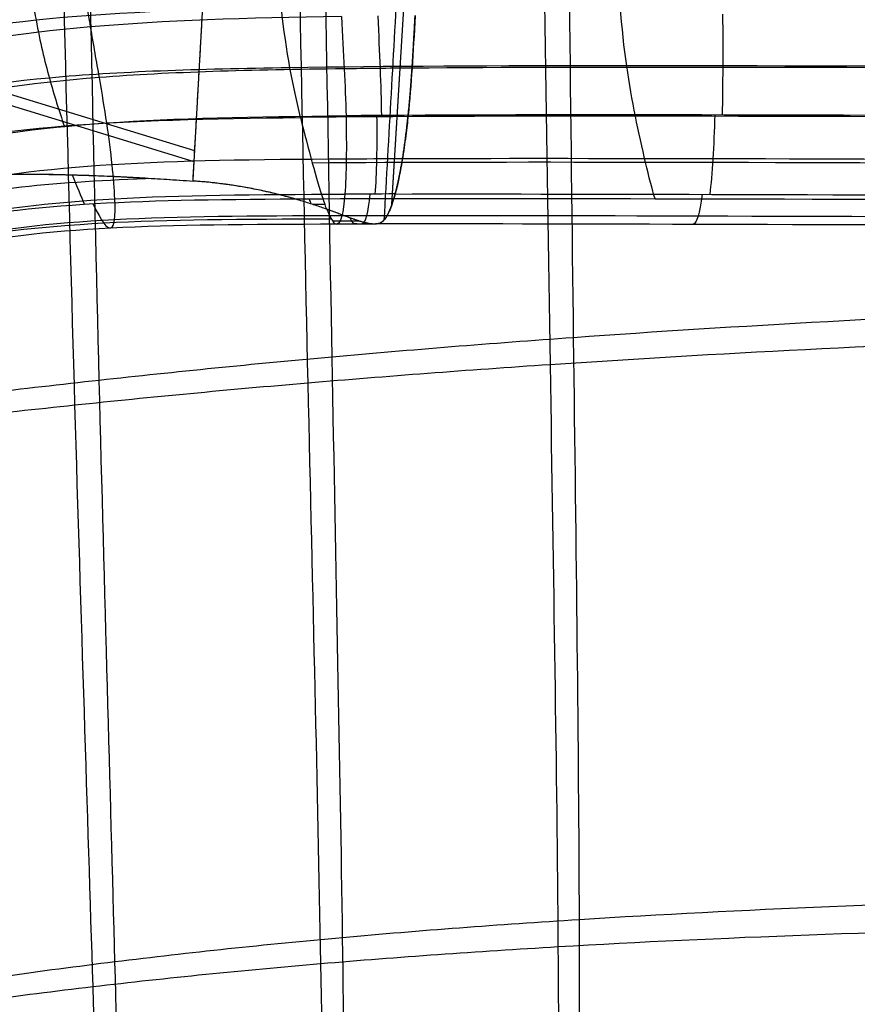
# Model space of a CAD drawing. Header units: millimetres. Extents: x -224 to 224, y -267 to 247.
# Tile 129 of 256: x -135 to -112, y -152 to -125. Entities that reach past the tile are written whole.
import ezdxf

# ---------------------------------------------------------------- set-up
doc = ezdxf.new("R2010")
doc.units = ezdxf.units.MM
doc.layers.add('08-01-2026-telaio-080126', color=7, linetype='Continuous')
doc.layers.add('15_12_2025_Kartell_BO_Chair-SEDUTA-RM', color=7, linetype='Continuous')

msp = doc.modelspace()

# ---------------------------------------------------------------- linework, layer by layer
at = {"layer": '08-01-2026-telaio-080126', "color": 30, "true_color": 0xff8000}
for p, q in [((-124.742, -130.336, 435.24), (-123.161, -104.349, 435.24)), ((-130.105, -128.877, 429.111), (-142.393, -125.109, 427.62))]:
    msp.add_line(p, q, dxfattribs=at)
at = {"layer": '08-01-2026-telaio-080126', "color": 95, "true_color": 0x42aa42}
for p, q in [((-124.739, -130.327, 435.256), (-123.16, -104.378, 435.256)), ((-130.122, -129.169, 429.119), (-142.409, -125.401, 427.628))]:
    msp.add_line(p, q, dxfattribs=at)
for points, degree in [([(-123.413, -103.222, 433.352), (-124.958, -130.762, 434.117)], 1), ([(-130.152, -129.694, 429.133), (-129.892, -125.077, 429.005)], 1), ([(-126.113, -125.213, 437.343), (-131.355, -125.299, 437.923), (-134.915, -125.496, 438.402), (-138.582, -126.404, 438.948)], 3), ([(-126.113, -125.213, 437.343), (-126.06, -126.235, 437.373), (-126.01, -127.096, 437.391), (-125.99, -127.919, 437.164)], 3), ([(-125.125, -125.198, 437.234), (-125.081, -126.223, 437.265), (-125.04, -127.086, 437.284), (-125.028, -127.911, 437.059)], 3), ([(-124.109, -125.186, 437.125), (-124.164, -126.214, 437.166), (-124.218, -127.079, 437.196), (-124.299, -127.906, 436.98)], 3), ([(-132.497, -128.114, 437.945), (-132.556, -127.716, 438.064), (-132.693, -126.902, 438.18), (-132.855, -125.993, 438.168), (-132.938, -125.5, 438.158)], 3), ([(-126.039, -126.641, 437.35), (-128.621, -126.673, 437.636), (-132.905, -126.782, 438.153), (-136.366, -127.277, 438.649), (-138.126, -127.694, 438.913)], 3), ([(-124.194, -126.622, 437.149), (-124.833, -126.627, 437.217), (-125.448, -126.633, 437.284), (-126.039, -126.641, 437.35)], 3), ([(-137.722, -128.852, 438.686), (-134.34, -128.082, 438.175), (-131.082, -127.965, 437.728), (-125.99, -127.919, 437.164)], 3), ([(-125.99, -127.919, 437.164), (-125.971, -128.743, 436.938), (-125.981, -129.529, 436.466), (-126.022, -130.051, 435.809)], 3), ([(-124.299, -127.906, 436.98), (-124.884, -127.91, 437.043), (-125.448, -127.914, 437.104), (-125.99, -127.919, 437.164)], 3), ([(-125.156, -127.912, 437.073), (-125.143, -128.737, 436.847), (-125.16, -129.525, 436.376), (-125.205, -130.048, 435.719)], 3), ([(-132.279, -130.176, 436.56), (-132.301, -129.669, 437.229), (-132.38, -128.91, 437.708), (-132.497, -128.114, 437.945)], 3), ([(-125.983, -129.098, 436.648), (-131.01, -129.127, 437.205), (-134.137, -129.209, 437.639), (-137.395, -129.92, 438.135)], 3), ([(-124.456, -129.091, 436.481), (-124.984, -129.093, 436.538), (-125.492, -129.095, 436.594), (-125.983, -129.098, 436.648)], 3), ([(-131.194, -129.626, 429.014), (-133.841, -129.714, 429.326), (-135.925, -129.913, 429.601), (-138.065, -130.393, 429.893)], 3), ([(-133.437, -129.522, 428.761), (-133.317, -129.837, 429.515), (-133.203, -130.117, 430.239), (-133.102, -130.336, 430.87)], 3), ([(-127.357, -130.188, 430.224), (-131.891, -130.214, 430.709), (-134.76, -130.307, 431.064), (-137.749, -130.949, 431.442)], 3), ([(-137.173, -130.787, 437.256), (-134.016, -130.123, 436.778), (-130.995, -130.066, 436.359), (-126.022, -130.051, 435.809)], 3), ([(-132.385, -130.97, 434.122), (-132.289, -130.936, 435.029), (-132.256, -130.682, 435.89), (-132.279, -130.176, 436.56)], 3), ([(-126.022, -130.051, 435.809), (-126.063, -130.573, 435.151), (-126.134, -130.831, 434.307), (-126.228, -130.863, 433.416)], 3), ([(-124.653, -130.047, 435.66), (-125.125, -130.048, 435.711), (-125.581, -130.049, 435.76), (-126.022, -130.051, 435.809)], 3), ([(-125.345, -130.049, 435.735), (-125.39, -130.572, 435.078), (-125.463, -130.83, 434.235), (-125.557, -130.862, 433.344)], 3), ([(-132.864, -130.321, 430.842), (-132.64, -130.816, 432.264), (-132.481, -131.003, 433.216), (-132.385, -130.97, 434.122)], 3), ([(-126.512, -130.464, 430.977), (-126.392, -130.772, 431.971), (-126.302, -130.889, 432.709), (-126.228, -130.863, 433.416)], 3), ([(-126.39, -130.73, 431.986), (-131.33, -130.741, 432.51), (-134.285, -130.788, 432.875), (-137.377, -131.431, 433.265)], 3), ([(-126.105, -130.641, 434.7), (-131.043, -130.65, 435.241), (-133.994, -130.693, 435.641), (-137.083, -131.333, 436.091)], 3), ([(-124.874, -130.639, 434.567), (-125.298, -130.639, 434.612), (-125.708, -130.64, 434.657), (-126.105, -130.641, 434.7)], 3), ([(-125.699, -130.863, 433.359), (-125.751, -130.88, 432.876), (-125.808, -130.831, 432.378), (-125.877, -130.699, 431.793)], 3), ([(-124.958, -130.762, 434.117), (-125.006, -130.818, 433.855), (-125.073, -130.852, 433.582), (-125.163, -130.862, 433.302)], 3), ([(-137.147, -131.546, 434.743), (-134.082, -130.912, 434.326), (-131.154, -130.871, 433.946), (-126.228, -130.863, 433.416)], 3), ([(-125.624, -130.786, 432.22), (-125.872, -130.787, 432.246), (-126.115, -130.787, 432.272), (-126.354, -130.787, 432.297)], 3), ([(-126.228, -130.863, 433.416), (-125.883, -130.863, 433.379), (-125.528, -130.862, 433.341), (-125.163, -130.862, 433.302)], 3)]:
    msp.add_open_spline(points, degree=degree, dxfattribs=at)
at = {"layer": '08-01-2026-telaio-080126', "color": 30, "true_color": 0xff8000}
for points, degree in [([(-123.413, -103.223, 433.352), (-124.958, -130.762, 434.117)], 1), ([(-134.836, -120.573, 420.099), (-134.828, -121.571, 420.243), (-134.733, -123.34, 420.629), (-134.534, -124.71, 421.347), (-134.423, -125.31, 421.824)], 3), ([(-130.151, -129.694, 429.133), (-129.859, -124.493, 428.989)], 1), ([(-139.827, -126.392, 422.662), (-136.348, -125.297, 422.066), (-132.922, -125.073, 421.579), (-127.747, -124.974, 420.995)], 3), ([(-127.227, -127.966, 425.073), (-127.434, -127.102, 423.385), (-127.618, -126.215, 421.955), (-127.747, -124.974, 420.995)], 3), ([(-118.116, -127.93, 424.129), (-118.291, -127.055, 422.432), (-118.438, -126.158, 421), (-118.527, -124.904, 420.038)], 3), ([(-134.423, -125.31, 421.824), (-134.312, -125.909, 422.301), (-134.067, -126.937, 423.491), (-133.795, -127.781, 425.035), (-133.656, -128.195, 425.865)], 3), ([(-115.744, -125.155, 436.284), (-115.74, -126.191, 436.318), (-115.736, -127.063, 436.342), (-115.758, -127.898, 436.12)], 3), ([(-127.516, -126.611, 422.761), (-130.072, -126.651, 423.051), (-134.278, -126.782, 423.58), (-137.612, -127.349, 424.108), (-139.296, -127.824, 424.396)], 3), ([(-105.665, -126.59, 420.655), (-115.479, -126.558, 421.501), (-122.404, -126.532, 422.181), (-127.516, -126.611, 422.761)], 3), ([(-104.266, -126.633, 435.261), (-112.84, -126.606, 436.001), (-119.251, -126.582, 436.619), (-124.192, -126.622, 437.149)], 3), ([(-138.756, -129.004, 426.629), (-135.471, -128.172, 426.098), (-132.283, -128.026, 425.641), (-127.227, -127.966, 425.073)], 3), ([(-105.451, -127.963, 422.979), (-115.245, -127.931, 423.823), (-122.17, -127.906, 424.504), (-127.227, -127.966, 425.073)], 3), ([(-127.227, -127.966, 425.073), (-127.019, -128.829, 426.76), (-126.787, -129.668, 428.703), (-126.613, -130.185, 430.145)], 3), ([(-124.653, -130.048, 435.659), (-124.441, -129.263, 436.627), (-124.299, -127.907, 436.98)], 2), ([(-104.288, -127.931, 435.084), (-112.942, -127.903, 435.83), (-119.392, -127.879, 436.453), (-124.299, -127.907, 436.98)], 3), ([(-117.583, -130.183, 429.238), (-117.735, -129.658, 427.789), (-117.94, -128.805, 425.826), (-118.116, -127.93, 424.129)], 3), ([(-115.958, -127.897, 436.139), (-115.98, -128.732, 435.917), (-116.027, -129.528, 435.448), (-116.094, -130.056, 434.796)], 3), ([(-104.341, -129.126, 434.574), (-113.086, -129.098, 435.328), (-119.578, -129.074, 435.956), (-124.456, -129.091, 436.481)], 3), ([(-105.202, -129.224, 425.631), (-114.973, -129.192, 426.473), (-121.898, -129.166, 427.154), (-126.907, -129.205, 427.701)], 3), ([(-126.613, -130.185, 430.145), (-126.866, -130.186, 430.171), (-127.114, -130.187, 430.198), (-127.357, -130.188, 430.224)], 3), ([(-126.613, -130.185, 430.145), (-126.866, -130.186, 430.171), (-127.114, -130.187, 430.198), (-127.357, -130.188, 430.224)], 3), ([(-126.991, -130.187, 430.185), (-126.976, -130.232, 430.312), (-126.96, -130.275, 430.435), (-126.946, -130.316, 430.554)], 3), ([(-104.969, -130.221, 428.097), (-114.718, -130.19, 428.937), (-121.643, -130.164, 429.618), (-126.613, -130.185, 430.145)], 3), ([(-126.512, -130.464, 430.977), (-126.544, -130.384, 430.718), (-126.577, -130.291, 430.442), (-126.613, -130.185, 430.145)], 3), ([(-126.512, -130.464, 430.977), (-126.544, -130.384, 430.718), (-126.577, -130.291, 430.442), (-126.613, -130.185, 430.145)], 3), ([(-124.653, -130.048, 435.659), (-119.8, -130.04, 435.136), (-113.265, -130.064, 434.503), (-104.425, -130.092, 433.741)], 3), ([(-116.298, -130.056, 434.815), (-116.365, -130.584, 434.162), (-116.451, -130.843, 433.325), (-116.543, -130.875, 432.44)], 3), ([(-126.561, -130.335, 430.578), (-126.669, -130.336, 430.589), (-126.776, -130.336, 430.6), (-126.882, -130.337, 430.612)], 3), ([(-104.533, -130.689, 432.641), (-113.461, -130.66, 433.411), (-120.035, -130.636, 434.049), (-124.875, -130.639, 434.567)], 3), ([(-104.657, -130.913, 431.366), (-113.696, -130.883, 432.146), (-120.317, -130.859, 432.789), (-125.163, -130.862, 433.302)], 3)]:
    msp.add_open_spline(points, degree=degree, dxfattribs=at)
at = {"layer": '08-01-2026-telaio-080126', "color": 95, "true_color": 0x42aa42}
for points, knots in [([(-132.938, -125.5, 438.158), (-133.022, -125.007, 438.149), (-133.138, -124.285, 438.131), (-133.212, -123.232, 438.097), (-133.227, -122.925, 438.087)], [0, 0, 0, 0, 1, 1.357884, 1.357884, 1.357884, 1.357884]), ([(-124.299, -127.906, 436.98), (-124.309, -127.996, 436.955), (-124.329, -128.185, 436.902), (-124.366, -128.478, 436.793), (-124.409, -128.795, 436.651), (-124.457, -129.107, 436.478), (-124.506, -129.387, 436.288), (-124.551, -129.617, 436.105), (-124.591, -129.798, 435.937), (-124.624, -129.937, 435.791), (-124.644, -130.014, 435.7), (-124.653, -130.047, 435.66)], [0, 0, 0, 0, 0.278642, 0.593455, 0.94382, 1.32855, 1.673175, 1.970324, 2.220569, 2.42464, 2.583188, 2.583188, 2.583188, 2.583188]), ([(-138.411, -129.714, 428.218), (-138.24, -129.694, 428.237), (-137.902, -129.656, 428.273), (-137.394, -129.611, 428.329), (-136.886, -129.573, 428.386), (-136.375, -129.545, 428.443), (-135.861, -129.525, 428.5), (-135.341, -129.512, 428.557), (-134.815, -129.506, 428.614), (-134.027, -129.507, 428.696), (-132.955, -129.532, 428.812), (-131.578, -129.599, 428.97), (-130.637, -129.661, 429.078), (-130.152, -129.694, 429.133)], [0, 0, 0, 0, 0.514278, 1.026869, 1.539417, 2.053567, 2.57096, 3.093237, 3.622039, 4.159008, 5.472968, 6.855107, 8.323358, 8.323358, 8.323358, 8.323358]), ([(-127.357, -130.188, 430.224), (-127.418, -130.171, 430.18), (-127.539, -130.136, 430.094), (-127.728, -130.086, 429.971), (-127.923, -130.036, 429.855), (-128.124, -129.989, 429.745), (-128.33, -129.944, 429.643), (-128.542, -129.901, 429.549), (-128.759, -129.862, 429.463), (-128.981, -129.825, 429.385), (-129.207, -129.791, 429.316), (-129.437, -129.761, 429.256), (-129.672, -129.734, 429.206), (-129.91, -129.711, 429.163), (-130.071, -129.7, 429.143), (-130.152, -129.694, 429.133)], [-3.078674, -3.078674, -3.078674, -3.078674, -2.849482, -2.618527, -2.386117, -2.152478, -1.917757, -1.682032, -1.445325, -1.207604, -0.968793, -0.728781, -0.487426, -0.244561, 0, 0, 0, 0]), ([(-126.512, -130.464, 430.977), (-126.563, -130.446, 430.923), (-126.666, -130.41, 430.814), (-126.828, -130.354, 430.659), (-126.997, -130.298, 430.508), (-127.173, -130.243, 430.362), (-127.296, -130.207, 430.27), (-127.357, -130.188, 430.224)], [-1.166638, -1.166638, -1.166638, -1.166638, -0.937294, -0.705612, -0.471938, -0.236622, 0, 0, 0, 0]), ([(-124.653, -130.047, 435.66), (-124.667, -130.095, 435.598), (-124.693, -130.189, 435.476), (-124.733, -130.312, 435.285), (-124.772, -130.42, 435.092), (-124.811, -130.514, 434.896), (-124.849, -130.594, 434.701), (-124.886, -130.661, 434.505), (-124.923, -130.718, 434.311), (-124.946, -130.747, 434.182), (-124.958, -130.762, 434.117)], [0, 0, 0, 0, 0.236923, 0.467607, 0.692655, 0.912493, 1.127397, 1.337524, 1.54294, 1.743636, 1.743636, 1.743636, 1.743636]), ([(-125.163, -130.862, 433.302), (-125.2, -130.864, 433.192), (-125.274, -130.868, 432.974), (-125.406, -130.847, 432.657), (-125.553, -130.81, 432.351), (-125.695, -130.764, 432.089), (-125.828, -130.717, 431.866), (-125.95, -130.672, 431.681), (-126.079, -130.624, 431.498), (-126.216, -130.573, 431.32), (-126.36, -130.519, 431.145), (-126.461, -130.483, 431.033), (-126.512, -130.464, 430.977)], [0, 0, 0, 0, 0.348366, 0.690841, 1.031488, 1.372414, 1.596469, 1.822963, 2.051795, 2.282726, 2.515417, 2.749453, 2.749453, 2.749453, 2.749453])]:
    msp.add_open_spline(points, degree=3, knots=knots, dxfattribs=at)
at = {"layer": '08-01-2026-telaio-080126', "color": 30, "true_color": 0xff8000}
for points, degree, knots in [([(-124.299, -127.907, 436.98), (-124.238, -127.324, 437.132), (-124.188, -126.558, 437.152), (-124.161, -126.142, 437.163), (-124.109, -125.186, 437.125)], 2, [0, 0, 0, 1.373274, 1.373274, 2.748263, 2.748263, 2.748263]), ([(-138.412, -129.714, 428.218), (-136.537, -129.49, 428.418), (-134.285, -129.51, 428.669), (-132.601, -129.525, 428.856), (-130.151, -129.694, 429.133)], 2, [0, 0, 0, 4.164811, 4.164811, 8.330497, 8.330497, 8.330497]), ([(-127.357, -130.188, 430.224), (-127.423, -130.17, 430.177), (-127.556, -130.131, 430.082), (-127.765, -130.076, 429.949), (-127.982, -130.023, 429.823), (-128.207, -129.971, 429.705), (-128.44, -129.923, 429.596), (-128.715, -129.87, 429.482), (-129.034, -129.816, 429.368), (-129.399, -129.765, 429.265), (-129.772, -129.723, 429.183), (-130.024, -129.703, 429.15), (-130.151, -129.694, 429.133)], 3, [0, 0, 0, 0, 0.25042, 0.504073, 0.760592, 1.019715, 1.281272, 1.545166, 1.927835, 2.310409, 2.69349, 3.077909, 3.077909, 3.077909, 3.077909]), ([(-126.512, -130.464, 430.977), (-126.563, -130.446, 430.923), (-126.666, -130.41, 430.814), (-126.828, -130.354, 430.659), (-126.997, -130.298, 430.508), (-127.173, -130.243, 430.362), (-127.296, -130.207, 430.27), (-127.357, -130.188, 430.224)], 3, [0, 0, 0, 0, 0.229344, 0.461027, 0.6947, 0.930016, 1.166638, 1.166638, 1.166638, 1.166638]), ([(-124.958, -130.762, 434.117), (-124.879, -130.669, 434.551), (-124.804, -130.496, 434.931), (-124.725, -130.314, 435.331), (-124.653, -130.048, 435.659)], 2, [0, 0, 0, 0.874266, 0.874266, 1.749864, 1.749864, 1.749864]), ([(-125.163, -130.862, 433.302), (-125.184, -130.864, 433.238), (-125.226, -130.867, 433.111), (-125.296, -130.863, 432.924), (-125.37, -130.852, 432.742), (-125.45, -130.836, 432.565), (-125.533, -130.814, 432.391), (-125.622, -130.787, 432.222), (-125.756, -130.743, 431.981), (-125.95, -130.673, 431.675), (-126.215, -130.573, 431.313), (-126.413, -130.501, 431.089), (-126.512, -130.464, 430.977)], 3, [0, 0, 0, 0, 0.202691, 0.401927, 0.598715, 0.793796, 0.98767, 1.180627, 1.372775, 1.826198, 2.286055, 2.749555, 2.749555, 2.749555, 2.749555]), ([(-124.958, -130.762, 434.117), (-124.969, -130.773, 434.063), (-124.99, -130.795, 433.953), (-125.026, -130.821, 433.789), (-125.067, -130.84, 433.625), (-125.112, -130.855, 433.463), (-125.146, -130.86, 433.356), (-125.163, -130.862, 433.302)], 3, [-0.8481857, -0.8481857, -0.8481857, -0.8481857, -0.6773772, -0.507234, -0.3376704, -0.1686134, 0, 0, 0, 0])]:
    msp.add_open_spline(points, degree=degree, knots=knots, dxfattribs=at)
at = {"layer": '15_12_2025_Kartell_BO_Chair-SEDUTA-RM', "color": 254, "true_color": 0xd4d4d4}
for points in [[(-119.516, 75.047, 432.689), (-119.164, 73.237, 432.505), (-118.598, 69.627, 432.172), (-118.096, 64.162, 431.773), (-117.872, 58.573, 431.472), (-117.854, 50.858, 431.196), (-118.184, 40.531, 431.077), (-119.093, 21.942, 431.407), (-120.249, -6.318, 432.865), (-121.141, -47.331, 436.179), (-121.018, -94.506, 440.947), (-120.524, -130.088, 444.864), (-120.169, -150.995, 447.204), (-120.219, -161.744, 448.427), (-120.575, -169.451, 449.319), (-121.082, -174.925, 449.962), (-121.912, -180.232, 450.6), (-122.735, -183.751, 451.033), (-123.228, -185.53, 451.255)], [(-122.817, -184.94, 458.206), (-122.313, -183.144, 457.982), (-121.469, -179.593, 457.546), (-120.609, -174.25, 456.906), (-120.073, -168.75, 456.259), (-119.68, -161.019, 455.363), (-119.586, -150.259, 454.135), (-119.865, -129.361, 451.788), (-120.244, -93.821, 447.861), (-120.235, -46.759, 443.085), (-119.249, -5.939, 439.769), (-118.055, 22.111, 438.311), (-117.141, 40.513, 437.981), (-116.821, 50.73, 438.1), (-116.857, 58.373, 438.378), (-117.098, 63.916, 438.681), (-117.622, 69.348, 439.083), (-118.205, 72.947, 439.418), (-118.566, 74.753, 439.603)], [(-124.853, 74.177, 433.484), (-124.485, 72.49, 433.311), (-123.932, 69.108, 433.005), (-123.536, 63.932, 432.656), (-123.462, 58.569, 432.406), (-123.667, 51.071, 432.194), (-124.249, 40.857, 432.135), (-125.498, 22.22, 432.527), (-126.945, -6.321, 434.016), (-127.983, -47.719, 437.278), (-127.812, -95.03, 441.89), (-127.162, -130.6, 445.646), (-126.636, -151.473, 447.868), (-126.537, -162.115, 449.015), (-126.736, -169.641, 449.838), (-127.139, -174.927, 450.429), (-127.908, -179.993, 451.014), (-128.754, -183.319, 451.416), (-129.282, -184.994, 451.624)], [(-128.864, -184.424, 458.575), (-128.324, -182.733, 458.366), (-127.456, -179.378, 457.962), (-126.655, -174.279, 457.373), (-126.223, -168.967, 456.779), (-125.986, -161.419, 455.952), (-126.036, -150.766, 454.8), (-126.48, -129.9, 452.57), (-127.007, -94.369, 448.803), (-127.034, -47.168, 444.18), (-125.894, -5.953, 440.914), (-124.406, 22.386, 439.424), (-123.153, 40.846, 439.031), (-122.583, 50.957, 439.091), (-122.398, 58.388, 439.306), (-122.492, 63.709, 439.558), (-122.912, 68.856, 439.91), (-123.484, 72.227, 440.219), (-123.862, 73.912, 440.394)], [(-129.483, 73.342, 434.22), (-129.12, 71.824, 434.063), (-128.65, 68.756, 433.8), (-128.49, 63.949, 433.529), (-128.648, 58.831, 433.347), (-129.141, 51.526, 433.211), (-130.017, 41.376, 433.223), (-131.628, 22.599, 433.685), (-133.377, -6.304, 435.207), (-134.566, -48.14, 438.411), (-134.357, -95.59, 442.859), (-133.553, -131.184, 446.447), (-132.851, -152.117, 448.553), (-132.565, -162.71, 449.623), (-132.534, -170.083, 450.372), (-132.732, -175.165, 450.9), (-133.274, -179.9, 451.413), (-134.044, -182.941, 451.769), (-134.577, -184.462, 451.957)], [(-134.158, -183.913, 458.91), (-133.614, -182.378, 458.721), (-132.821, -179.311, 458.362), (-132.248, -174.545, 457.846), (-132.02, -169.441, 457.314), (-132.011, -162.047, 456.561), (-132.247, -151.442, 455.487), (-132.862, -130.514, 453.372), (-133.535, -94.955, 449.771), (-133.589, -47.609, 445.311), (-132.291, -5.949, 442.1), (-130.496, 22.764, 440.576), (-128.882, 41.373, 440.114), (-128.02, 51.428, 440.105), (-127.55, 58.67, 440.243), (-127.414, 63.751, 440.428), (-127.6, 68.531, 440.703), (-128.089, 71.591, 440.968), (-128.462, 73.107, 441.127)], [(-133.335, 72.573, 434.868), (-133.011, 71.316, 434.737), (-132.802, 68.721, 434.556), (-133.065, 64.348, 434.398), (-133.552, 59.459, 434.302), (-134.393, 52.278, 434.254), (-135.6, 42.112, 434.343), (-137.586, 23.09, 434.88), (-139.644, -6.266, 436.435), (-140.986, -48.59, 439.577), (-140.754, -96.179, 443.85), (-139.805, -131.844, 447.266), (-138.928, -152.953, 449.26), (-138.421, -163.588, 450.254), (-138.095, -170.882, 450.931), (-137.971, -175.77, 451.389), (-138.049, -180.098, 451.806), (-138.513, -182.679, 452.086), (-138.995, -183.946, 452.241)], [(-138.579, -183.417, 459.195), (-138.087, -182.137, 459.038), (-137.604, -179.536, 458.757), (-137.496, -175.184, 458.336), (-137.591, -170.276, 457.876), (-137.877, -162.961, 457.195), (-138.334, -152.313, 456.196), (-139.121, -131.205, 454.193), (-139.931, -95.571, 450.763), (-139.999, -48.079, 446.475), (-138.54, -5.922, 443.326), (-136.434, 23.255, 441.767), (-134.445, 42.121, 441.231), (-133.252, 52.198, 441.145), (-132.436, 59.322, 441.196), (-131.971, 64.176, 441.295), (-131.735, 68.524, 441.457), (-131.962, 71.111, 441.64), (-132.295, 72.366, 441.773)], [(145.111, -136.733, 455.446), (143.035, -136.423, 455.171), (138.915, -135.845, 454.628), (132.723, -135.101, 453.833), (126.406, -134.469, 453.059), (117.671, -133.766, 452.054), (105.885, -133.124, 450.852), (83.989, -132.507, 449.054), (48.694, -132.323, 447.058), (0, -132.448, 445.96), (-48.694, -132.323, 447.058), (-83.989, -132.507, 449.054), (-105.885, -133.124, 450.852), (-117.671, -133.766, 452.054), (-126.406, -134.469, 453.059), (-132.723, -135.101, 453.833), (-138.915, -135.845, 454.628), (-143.035, -136.423, 455.171), (-145.111, -136.733, 455.446)], [(-145.751, -137.336, 448.514), (-143.685, -137.037, 448.241), (-139.581, -136.483, 447.7), (-133.396, -135.77, 446.907), (-127.071, -135.169, 446.133), (-118.307, -134.503, 445.128), (-106.459, -133.902, 443.925), (-84.428, -133.339, 442.123), (-48.942, -133.201, 440.123), (0, -133.345, 439.023), (48.942, -133.201, 440.123), (84.428, -133.339, 442.123), (106.459, -133.902, 443.925), (118.307, -134.503, 445.128), (127.071, -135.169, 446.133), (133.396, -135.77, 446.907), (139.581, -136.483, 447.7), (143.685, -137.037, 448.241), (145.751, -137.336, 448.514)], [(144.391, -152.89, 456.877), (142.364, -152.487, 456.629), (138.343, -151.766, 456.141), (132.298, -150.914, 455.434), (126.123, -150.26, 454.748), (117.559, -149.614, 453.862), (105.948, -149.154, 452.803), (84.226, -148.897, 451.198), (48.91, -148.969, 449.341), (0, -149.169, 448.286), (-48.91, -148.969, 449.341), (-84.226, -148.897, 451.198), (-105.948, -149.154, 452.803), (-117.559, -149.614, 453.862), (-126.123, -150.26, 454.748), (-132.298, -150.914, 455.434), (-138.343, -151.766, 456.141), (-142.364, -152.487, 456.629), (-144.391, -152.89, 456.877)], [(-144.961, -153.488, 449.938), (-142.945, -153.099, 449.691), (-138.942, -152.404, 449.206), (-132.906, -151.586, 448.5), (-126.725, -150.964, 447.817), (-118.139, -150.357, 446.932), (-106.474, -149.939, 445.872), (-84.633, -149.735, 444.265), (-49.141, -149.851, 442.405), (0, -150.069, 441.348), (49.141, -149.851, 442.405), (84.633, -149.735, 444.265), (106.474, -149.939, 445.872), (118.139, -150.357, 446.932), (126.725, -150.964, 447.817), (132.906, -151.586, 448.5), (138.942, -152.404, 449.206), (142.945, -153.099, 449.691), (144.961, -153.488, 449.938)]]:
    msp.add_open_spline(points, degree=3, knots=[-2, -2, -2, -2, -1.75, -1.5, -1.25, -1, -0.5, 0, 1, 2, 3, 4, 4.5, 5, 5.25, 5.5, 5.75, 6, 6, 6, 6], dxfattribs=at)

doc.saveas('drawing.dxf')
